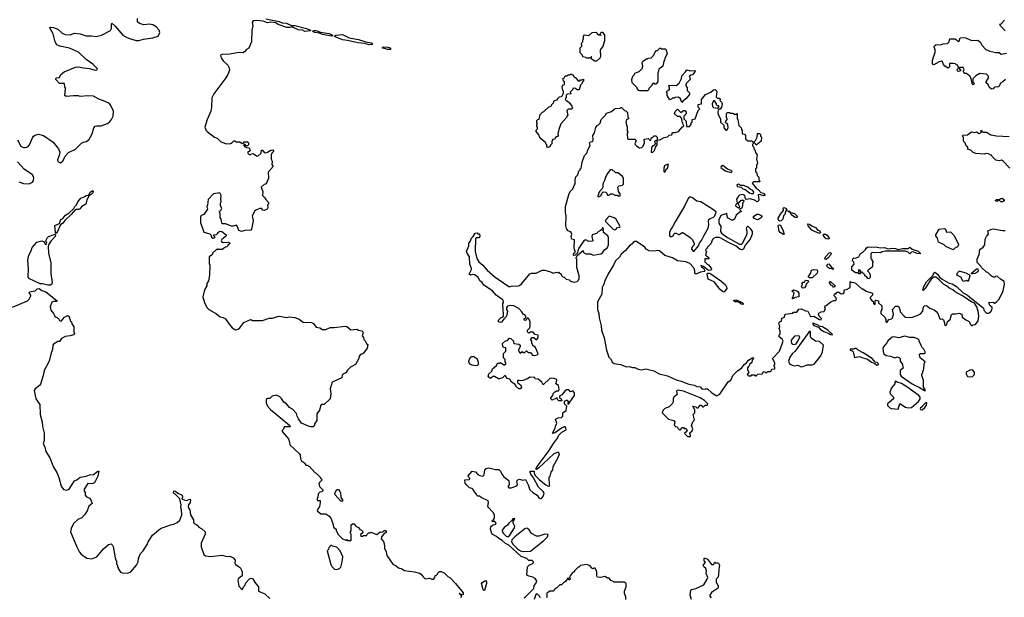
# Model space of a CAD drawing. Extents: x 2239781 to 2394849, y 665654 to 770575.
# Tile 111 of 147: x 2299310 to 2311097, y 730330 to 737240. Entities that reach past the tile are written whole.
import ezdxf

# ---------------------------------------------------------------- set-up
doc = ezdxf.new("R2010")
doc.units = 0

msp = doc.modelspace()

# ---------------------------------------------------------------- linework, layer by layer
at = {"layer": '0CON10XD'}
for points in [[(2299285, 735802), (2299325, 735728), (2299355, 735713), (2299375, 735711), (2299395, 735714), (2299411, 735725), (2299426, 735745), (2299462, 735828), (2299475, 735847), (2299495, 735860), (2299535, 735870), (2299595, 735854), (2299710, 735775), (2299776, 735695), (2299789, 735655), (2299781, 735615), (2299761, 735565), (2299768, 735545), (2299795, 735528), (2299825, 735548), (2299854, 735606), (2299895, 735652), (2299977, 735693), (2300048, 735762), (2300075, 735776), (2300105, 735781), (2300136, 735804), (2300179, 735875), (2300199, 735945), (2300214, 735966), (2300235, 735971), (2300285, 735969), (2300361, 735999), (2300384, 736016), (2300409, 736045), (2300429, 736085), (2300431, 736145), (2300402, 736215), (2300385, 736236), (2300335, 736261), (2300258, 736288), (2300195, 736324), (2300125, 736329), (2300035, 736323), (2300015, 736330), (2299955, 736330), (2299865, 736320), (2299850, 736335), (2299860, 736415), (2299850, 736435), (2299848, 736475), (2299785, 736478), (2299744, 736524), (2299742, 736535), (2299750, 736545), (2299785, 736550), (2299802, 736585), (2299844, 736616), (2299977, 736673), (2300015, 736677), (2300075, 736663), (2300145, 736657), (2300215, 736638), (2300235, 736640), (2300240, 736645), (2300238, 736655), (2300185, 736707), (2300105, 736764), (2300013, 736853), (2299905, 736898), (2299792, 736925), (2299755, 736941), (2299736, 736975), (2299710, 737070), (2299679, 737125), (2299672, 737145), (2299678, 737152), (2299715, 737148), (2299765, 737128), (2299820, 737080), (2299855, 737063), (2299915, 737060), (2299965, 737080), (2300035, 737071), (2300105, 737049), (2300165, 737048), (2300225, 737039), (2300288, 737055), (2300398, 737112), (2300409, 737135), (2300408, 737185), (2300415, 737198), (2300454, 737164), (2300545, 737057), (2300580, 737035), (2300625, 737014), (2300705, 736992), (2300738, 736992), (2300791, 737009), (2300904, 737024), (2300968, 737045), (2300986, 737085), (2300981, 737115), (2300943, 737155), (2300905, 737178), (2300865, 737186), (2300795, 737177), (2300743, 737193), (2300720, 737215), (2300720, 737255)], [(2302255, 737249), (2302415, 737217), (2302451, 737201), (2302505, 737200), (2302565, 737169), (2302605, 737169), (2302745, 737134), (2302791, 737115), (2302790, 737110), (2302787, 737105), (2302725, 737098), (2302695, 737114), (2302645, 737118), (2302566, 737156), (2302545, 737145), (2302506, 737146), (2302404, 737184), (2302375, 737202), (2302315, 737210), (2302275, 737203), (2302225, 737223), (2302145, 737231), (2302104, 737226), (2302093, 737205), (2302099, 737165), (2302090, 737115), (2302085, 736975), (2302055, 736900), (2302026, 736884), (2302001, 736855), (2301982, 736845), (2301935, 736848), (2301825, 736828), (2301735, 736824), (2301712, 736815), (2301720, 736785), (2301747, 736747), (2301802, 736695), (2301818, 736665), (2301822, 736635), (2301802, 736585), (2301776, 736544), (2301636, 736355), (2301612, 736305), (2301608, 736195), (2301599, 736145), (2301554, 736045), (2301528, 735955), (2301542, 735915), (2301555, 735902), (2301644, 735834), (2301673, 735823), (2301715, 735782), (2301783, 735753), (2301832, 735758), (2301855, 735770), (2301875, 735790), (2301885, 735790), (2301898, 735778), (2301947, 735777), (2301975, 735760), (2301988, 735762), (2301995, 735780), (2302037, 735777), (2302050, 735765), (2302050, 735745), (2302038, 735732), (2302022, 735732), (2302005, 735750), (2301990, 735745), (2302005, 735720), (2302015, 735720), (2302025, 735710), (2302058, 735708), (2302067, 735673), (2302058, 735662), (2302042, 735658), (2302040, 735645), (2302065, 735620), (2302078, 735632), (2302105, 735638), (2302145, 735610), (2302162, 735608), (2302200, 735645), (2302205, 735680), (2302215, 735680), (2302235, 735650), (2302255, 735647), (2302278, 735655), (2302315, 735681), (2302342, 735682), (2302350, 735675), (2302350, 735665), (2302328, 735645), (2302320, 735625), (2302320, 735575), (2302332, 735545), (2302328, 735508), (2302346, 735484), (2302283, 735417), (2302290, 735345), (2302260, 735275), (2302235, 735270), (2302202, 735235), (2302220, 735185), (2302218, 735138), (2302245, 735110), (2302255, 735090), (2302290, 735055), (2302288, 735035), (2302278, 735025), (2302282, 734988), (2302272, 734975), (2302235, 734958), (2302222, 734962), (2302205, 734980), (2302185, 734980), (2302145, 734967), (2302125, 734952), (2302092, 734895), (2302103, 734835), (2302086, 734735), (2302078, 734722), (2302007, 734717), (2301965, 734708), (2301935, 734720), (2301923, 734753), (2301905, 734780), (2301865, 734768), (2301845, 734768), (2301775, 734798), (2301735, 734798), (2301728, 734805), (2301722, 734852), (2301710, 734875), (2301710, 734925), (2301700, 734935), (2301700, 734945), (2301720, 734965), (2301728, 734985), (2301712, 735015), (2301712, 735045), (2301722, 735065), (2301718, 735095), (2301722, 735135), (2301705, 735170), (2301630, 735155), (2301565, 735090), (2301560, 735025), (2301552, 735005), (2301557, 734973), (2301515, 734910), (2301484, 734896), (2301473, 734877), (2301474, 734814), (2301515, 734700), (2301585, 734680), (2301600, 734665), (2301605, 734640), (2301625, 734628), (2301648, 734635), (2301632, 734668), (2301665, 734670), (2301680, 734685), (2301680, 734695), (2301705, 734710), (2301728, 734708), (2301780, 734665), (2301780, 734655), (2301768, 734642), (2301730, 734610), (2301723, 734595), (2301726, 734586), (2301745, 734573), (2301805, 734577), (2301830, 734565), (2301815, 734550), (2301800, 734545), (2301800, 734535), (2301788, 734522), (2301775, 734520), (2301748, 734502), (2301735, 734490), (2301695, 734490), (2301685, 734500), (2301678, 734492), (2301665, 734490), (2301620, 734445), (2301620, 734435), (2301608, 734422), (2301580, 734405), (2301580, 734325), (2301588, 734305), (2301582, 734185), (2301570, 734115), (2301552, 734085), (2301550, 734055), (2301523, 734007), (2301502, 733925), (2301522, 733855), (2301552, 733795), (2301575, 733772), (2301665, 733722), (2301710, 733685), (2301746, 733676), (2301775, 733660), (2301804, 733614), (2301852, 733555), (2301895, 733530), (2301924, 733536), (2301946, 733554), (2301995, 733618), (2302065, 733650), (2302075, 733652), (2302095, 733642), (2302215, 733642), (2302295, 733668), (2302335, 733669), (2302395, 733690), (2302425, 733694), (2302505, 733678), (2302535, 733686), (2302605, 733679), (2302656, 733656), (2302705, 733622), (2302805, 733619), (2302826, 733605), (2302861, 733561), (2302902, 733552), (2302933, 733533), (2302976, 733534), (2303025, 733559), (2303075, 733557), (2303205, 733573), (2303225, 733570), (2303275, 733530), (2303345, 733537), (2303366, 733526), (2303408, 733518), (2303420, 733495), (2303408, 733458), (2303427, 733437), (2303430, 733415), (2303445, 733400), (2303462, 733365), (2303478, 733355), (2303469, 733311), (2303425, 733252), (2303415, 733242), (2303390, 733235), (2303374, 733216), (2303368, 733185), (2303328, 733115), (2303272, 733085), (2303234, 733046), (2303216, 733014), (2303185, 733003), (2303172, 732988), (2303165, 732954), (2303052, 732905), (2303028, 732825), (2303036, 732765), (2303027, 732705), (2302955, 732638), (2302925, 732638), (2302915, 732630), (2302900, 732570), (2302868, 732525), (2302868, 732445), (2302840, 732405), (2302840, 732385), (2302825, 732370), (2302795, 732368), (2302774, 732374), (2302684, 732414), (2302648, 732465), (2302632, 732495), (2302625, 732530)], [(2311106, 737106), (2311050, 737165), (2311048, 737178), (2311040, 737185), (2311058, 737192), (2311100, 737235)], [(2303045, 737044), (2302933, 737063), (2302898, 737078), (2302845, 737085), (2302822, 737095), (2302819, 737105), (2302835, 737112), (2302855, 737112), (2302911, 737091), (2303013, 737075), (2303053, 737055), (2303051, 737045), (2303045, 737044)], [(2303495, 736939), (2303436, 736956), (2303358, 736962), (2303235, 736993), (2303175, 736998), (2303085, 737035), (2303076, 737045), (2303095, 737055), (2303175, 737064), (2303253, 737023), (2303367, 737003), (2303455, 736976), (2303517, 736965), (2303533, 736955), (2303525, 736942), (2303495, 736939)], [(2306215, 736742), (2306193, 736743), (2306152, 736772), (2306150, 736790), (2306160, 736795), (2306155, 736800), (2306150, 736790), (2306125, 736778), (2306095, 736780), (2306087, 736787), (2306050, 736795), (2306047, 736817), (2306020, 736845), (2306020, 736905), (2306040, 736925), (2306040, 736945), (2306030, 736955), (2306050, 736975), (2306050, 736995), (2306060, 737015), (2306060, 737045), (2306072, 737058), (2306125, 737050), (2306163, 737087), (2306205, 737090), (2306235, 737060), (2306260, 737060), (2306265, 737050), (2306270, 737055), (2306260, 737060), (2306262, 737078), (2306275, 737090), (2306285, 737090), (2306310, 737055), (2306312, 736988), (2306292, 736918), (2306265, 736890), (2306258, 736872), (2306262, 736805), (2306257, 736783), (2306215, 736742)], [(2311112, 736525), (2311080, 736495), (2311051, 736479), (2311032, 736435), (2311015, 736431), (2310994, 736436), (2310975, 736428), (2310965, 736414), (2310945, 736407), (2310919, 736429), (2310902, 736465), (2310878, 736485), (2310878, 736495), (2310908, 736545), (2310906, 736566), (2310885, 736589), (2310805, 736598), (2310755, 736568), (2310718, 736532), (2310720, 736495), (2310740, 736475), (2310725, 736462), (2310710, 736475), (2310700, 736535), (2310682, 736565), (2310645, 736597), (2310625, 736598), (2310612, 736605), (2310610, 736625), (2310618, 736645), (2310605, 736670), (2310562, 736668), (2310562, 736652), (2310580, 736635), (2310566, 736624), (2310545, 736622), (2310535, 736630), (2310532, 736645), (2310548, 736662), (2310550, 736675), (2310540, 736685), (2310538, 736698), (2310525, 736700), (2310512, 736712), (2310485, 736718), (2310440, 736715), (2310442, 736678), (2310425, 736662), (2310384, 736684), (2310367, 736705), (2310358, 736735), (2310345, 736742), (2310315, 736736), (2310255, 736702), (2310243, 736703), (2310238, 736715), (2310236, 736755), (2310273, 736865), (2310259, 736915), (2310263, 736927), (2310275, 736939), (2310293, 736943), (2310335, 736938), (2310365, 736952), (2310418, 736955), (2310438, 736975), (2310445, 737010), (2310505, 737010), (2310525, 737000), (2310545, 736980), (2310558, 736985), (2310570, 737025), (2310605, 737028), (2310635, 737022), (2310705, 736991), (2310775, 736994), (2310808, 736975), (2310828, 736935), (2310875, 736882), (2310924, 736864), (2310995, 736848), (2311037, 736847), (2311058, 736828), (2311122, 736838)], [(2303745, 736884), (2303711, 736885), (2303650, 736905), (2303670, 736915), (2303715, 736913), (2303745, 736903), (2303752, 736895), (2303745, 736884)], [(2306825, 736390), (2306735, 736390), (2306720, 736395), (2306700, 736415), (2306700, 736425), (2306688, 736438), (2306640, 736485), (2306638, 736525), (2306650, 736565), (2306670, 736585), (2306675, 736600), (2306725, 736620), (2306760, 736655), (2306768, 736685), (2306762, 736725), (2306770, 736745), (2306815, 736770), (2306825, 736770), (2306835, 736780), (2306868, 736782), (2306900, 736815), (2306912, 736848), (2306935, 736870), (2306945, 736870), (2306975, 736900), (2306985, 736900), (2306995, 736890), (2307035, 736890), (2307050, 736875), (2307060, 736835), (2307033, 736777), (2307030, 736755), (2307020, 736745), (2307007, 736683), (2306963, 736647), (2306950, 736595), (2306950, 736495), (2306925, 736470), (2306915, 736470), (2306905, 736480), (2306892, 736478), (2306882, 736468), (2306880, 736455), (2306842, 736418), (2306840, 736405), (2306825, 736390)], [(2305635, 735710), (2305620, 735715), (2305620, 735745), (2305610, 735755), (2305608, 735768), (2305537, 735827), (2305527, 735857), (2305493, 735903), (2305492, 735918), (2305510, 735935), (2305510, 735955), (2305500, 735965), (2305500, 735985), (2305510, 735995), (2305500, 736005), (2305500, 736035), (2305512, 736048), (2305528, 736052), (2305540, 736105), (2305570, 736135), (2305585, 736140), (2305640, 736195), (2305675, 736210), (2305680, 736225), (2305700, 736245), (2305710, 736275), (2305748, 736282), (2305750, 736295), (2305772, 736318), (2305795, 736320), (2305808, 736332), (2305820, 736365), (2305820, 736385), (2305810, 736395), (2305802, 736435), (2305810, 736455), (2305830, 736465), (2305830, 736495), (2305820, 736505), (2305810, 736535), (2305828, 736542), (2305830, 736555), (2305845, 736570), (2305865, 736570), (2305875, 736580), (2305895, 736580), (2305902, 736588), (2305915, 736590), (2305925, 736580), (2305935, 736580), (2305940, 736565), (2305955, 736550), (2305968, 736548), (2305970, 736535), (2305995, 736510), (2306015, 736510), (2306025, 736520), (2306045, 736520), (2306058, 736528), (2306060, 736505), (2306042, 736488), (2306038, 736472), (2306022, 736458), (2306008, 736402), (2305985, 736400), (2305965, 736418), (2305935, 736420), (2305928, 736402), (2305900, 736375), (2305908, 736352), (2305865, 736350), (2305852, 736338), (2305850, 736305), (2305842, 736298), (2305840, 736285), (2305855, 736270), (2305865, 736270), (2305895, 736240), (2305920, 736205), (2305927, 736183), (2305915, 736170), (2305875, 736170), (2305860, 736155), (2305870, 736095), (2305860, 736085), (2305860, 736075), (2305788, 735995), (2305762, 735925), (2305752, 735875), (2305757, 735853), (2305748, 735842), (2305735, 735840), (2305722, 735828), (2305718, 735812), (2305690, 735805), (2305690, 735795), (2305680, 735785), (2305680, 735755), (2305660, 735735), (2305660, 735725), (2305635, 735710)], [(2307235, 736250), (2307222, 736295), (2307195, 736312), (2307155, 736310), (2307145, 736300), (2307125, 736300), (2307118, 736292), (2307092, 736282), (2307060, 736335), (2307060, 736365), (2307050, 736375), (2307075, 736400), (2307088, 736402), (2307090, 736425), (2307082, 736445), (2307090, 736455), (2307169, 736451), (2307205, 736482), (2307232, 736535), (2307235, 736570), (2307282, 736615), (2307295, 736640), (2307335, 736630), (2307392, 736632), (2307398, 736625), (2307392, 736615), (2307365, 736580), (2307345, 736578), (2307330, 736565), (2307337, 736523), (2307290, 736475), (2307288, 736462), (2307280, 736455), (2307300, 736425), (2307300, 736395), (2307328, 736365), (2307328, 736345), (2307286, 736294), (2307251, 736269), (2307235, 736250)], [(2306588, 735895), (2306582, 735875), (2306585, 735820), (2306595, 735810), (2306675, 735812), (2306688, 735795), (2306674, 735756), (2306676, 735746), (2306696, 735726), (2306729, 735709), (2306758, 735712), (2306773, 735727), (2306789, 735765), (2306785, 735810), (2306835, 735818), (2306855, 735800), (2306865, 735800), (2306875, 735830), (2306885, 735830), (2306905, 735850), (2306925, 735850), (2306940, 735835), (2306940, 735800), (2306912, 735788), (2306910, 735775), (2306918, 735768), (2306920, 735755), (2306898, 735732), (2306885, 735730), (2306872, 735705), (2306870, 735655), (2306885, 735650), (2306910, 735675), (2306920, 735715), (2306940, 735745), (2306940, 735800), (2306975, 735802), (2307025, 735832), (2307065, 735838), (2307085, 735858), (2307118, 735862), (2307125, 735890), (2307155, 735890), (2307195, 735902), (2307245, 735960), (2307258, 735962), (2307260, 735975), (2307253, 735983), (2307250, 736005), (2307240, 736015), (2307238, 736058), (2307215, 736080), (2307185, 736080), (2307150, 736115), (2307155, 736140), (2307185, 736170), (2307225, 736130), (2307255, 736152), (2307272, 736152), (2307290, 736135), (2307288, 736112), (2307260, 736085), (2307260, 736055), (2307290, 736025), (2307292, 735962), (2307328, 735962), (2307350, 735985), (2307350, 736005), (2307360, 736015), (2307362, 736048), (2307397, 736053), (2307430, 736155), (2307450, 736175), (2307430, 736195), (2307430, 736225), (2307470, 736235), (2307470, 736285), (2307520, 736345), (2307585, 736373), (2307615, 736401), (2307635, 736404), (2307654, 736385), (2307648, 736318), (2307662, 736302), (2307685, 736300), (2307698, 736288), (2307690, 736275), (2307710, 736255), (2307718, 736235), (2307710, 736195), (2307695, 736170), (2307685, 736170), (2307672, 736158), (2307668, 736135), (2307672, 736105), (2307700, 736055), (2307700, 736015), (2307738, 735978), (2307740, 735945), (2307765, 735920), (2307775, 735920), (2307790, 735945), (2307787, 735987), (2307778, 735998), (2307760, 736005), (2307762, 736028), (2307780, 736045), (2307778, 736058), (2307770, 736065), (2307772, 736118), (2307785, 736130), (2307805, 736130), (2307815, 736120), (2307845, 736120), (2307865, 736110), (2307885, 736110), (2307898, 736118), (2307900, 736055), (2307907, 736047), (2307920, 735975), (2307947, 735947), (2307950, 735925), (2307960, 735915), (2307960, 735875), (2307985, 735870), (2308000, 735855), (2308000, 735815), (2308025, 735790), (2308075, 735790), (2308088, 735778), (2308090, 735755), (2308083, 735747), (2308083, 735733), (2308100, 735715), (2308100, 735695), (2308110, 735685), (2308122, 735642), (2308140, 735625), (2308130, 735575), (2308142, 735525), (2308130, 735495), (2308130, 735465), (2308120, 735455), (2308120, 735425), (2308130, 735415), (2308140, 735375), (2308160, 735355), (2308160, 735325), (2308168, 735318), (2308170, 735305), (2308165, 735300), (2308095, 735300), (2308080, 735285), (2308125, 735223), (2308149, 735209), (2308184, 735174), (2308215, 735164), (2308232, 735135), (2308215, 735131), (2308165, 735149), (2308150, 735145), (2308158, 735085), (2308150, 735065), (2308135, 735060), (2308117, 735077), (2308055, 735096), (2308008, 735088), (2307998, 735098), (2307990, 735135), (2307967, 735147), (2307925, 735140), (2307910, 735125), (2307908, 735112), (2307890, 735095), (2307900, 735045), (2307882, 735028), (2307880, 735015), (2307915, 734990), (2307928, 734992), (2307930, 735005), (2307922, 735012), (2307912, 735038), (2307945, 735080), (2307975, 735080), (2307980, 735075), (2307980, 735065), (2307968, 735052), (2307960, 734995), (2307948, 734982), (2307932, 734978), (2307930, 734965), (2307948, 734948), (2307948, 734942), (2307932, 734938), (2307887, 734903), (2307867, 734853), (2307845, 734842), (2307835, 734842), (2307785, 734870), (2307775, 734920), (2307705, 734898), (2307678, 734845), (2307678, 734805), (2307702, 734765), (2307699, 734705), (2307710, 734685), (2307783, 734633), (2307925, 734554), (2307950, 734555), (2307963, 734565), (2308013, 734665), (2308020, 734685), (2308019, 734709), (2308010, 734735), (2308015, 734760), (2308025, 734768), (2308053, 734743), (2308080, 734705), (2308077, 734675), (2308053, 734615), (2307996, 734544), (2307976, 734495), (2307955, 734486), (2307935, 734491), (2307885, 734531), (2307795, 734573), (2307705, 734626), (2307685, 734634), (2307644, 734636), (2307620, 734625), (2307605, 734610), (2307585, 734560), (2307540, 734515), (2307540, 734505), (2307520, 734485), (2307522, 734472), (2307530, 734465), (2307520, 734425), (2307555, 734398), (2307560, 734380), (2307512, 734378), (2307510, 734345), (2307540, 734315), (2307557, 734307), (2307588, 734268), (2307592, 734255), (2307588, 734245), (2307555, 734240), (2307495, 734287), (2307465, 734298), (2307470, 734285), (2307497, 734267), (2307513, 734235), (2307504, 734226), (2307459, 734221), (2307405, 734196), (2307393, 734203), (2307391, 734235), (2307380, 734270), (2307334, 734324), (2307285, 734342), (2307185, 734356), (2307125, 734392), (2307031, 734421), (2306971, 734475), (2306947, 734477), (2306915, 734470), (2306845, 734476), (2306810, 734495), (2306795, 734518), (2306695, 734585), (2306672, 734585), (2306655, 734576), (2306642, 734558), (2306605, 734529), (2306563, 734477), (2306510, 734435), (2306490, 734400), (2306444, 734355), (2306418, 734302), (2306355, 734200), (2306315, 734114), (2306304, 734076), (2306282, 734035), (2306277, 733955), (2306228, 733865), (2306226, 733775), (2306243, 733725), (2306247, 733675), (2306269, 733579), (2306273, 733525), (2306305, 733435), (2306334, 733286), (2306363, 733203), (2306389, 733175), (2306403, 733143), (2306425, 733127), (2306504, 733114), (2306575, 733089), (2306605, 733091), (2306645, 733080), (2306675, 733081), (2306715, 733060), (2306755, 733051), (2306805, 733063), (2306901, 733041), (2306965, 733004), (2307065, 732979), (2307170, 732930), (2307227, 732917), (2307319, 732879), (2307385, 732868), (2307415, 732852), (2307455, 732849), (2307474, 732825), (2307485, 732820), (2307515, 732825), (2307545, 732823), (2307595, 732776), (2307655, 732741), (2307690, 732760), (2307792, 732908), (2307823, 732927), (2307845, 732982), (2307902, 733038), (2307956, 733074), (2307981, 733115), (2308010, 733135), (2308034, 733166), (2308085, 733198), (2308100, 733185), (2308080, 733165), (2308075, 733140), (2308051, 733119), (2308040, 733095), (2308022, 733075), (2308023, 733053), (2308040, 733025), (2308020, 732995), (2308035, 732980), (2308065, 732980), (2308075, 732990), (2308105, 732990), (2308115, 732980), (2308125, 732980), (2308145, 733000), (2308197, 733003), (2308208, 733012), (2308215, 733030), (2308228, 733028), (2308245, 733010), (2308265, 733030), (2308298, 733032), (2308308, 733042), (2308312, 733058), (2308348, 733062), (2308350, 733085), (2308342, 733092), (2308340, 733105), (2308350, 733115), (2308350, 733135), (2308320, 733185), (2308404, 733275), (2308448, 733395), (2308439, 733419), (2308400, 733445), (2308402, 733465), (2308412, 733478), (2308412, 733515), (2308400, 733545), (2308408, 733565), (2308397, 733613), (2308415, 733630), (2308430, 733635), (2308432, 733668), (2308465, 733680), (2308472, 733718), (2308565, 733730), (2308575, 733740), (2308615, 733740), (2308635, 733778), (2308663, 733783), (2308715, 733758), (2308745, 733752), (2308775, 733690), (2308815, 733693), (2308885, 733653), (2308905, 733650), (2308910, 733665), (2308882, 733695), (2308872, 733715), (2308875, 733730), (2308903, 733747), (2308939, 733751), (2308958, 733785), (2308950, 733795), (2308952, 733818), (2308965, 733820), (2309020, 733865), (2309055, 733880), (2309075, 733880), (2309088, 733892), (2309080, 733915), (2309060, 733935), (2309065, 733960), (2309078, 733962), (2309095, 733980), (2309115, 733980), (2309145, 733960), (2309170, 733965), (2309178, 733975), (2309180, 734010), (2309207, 734013), (2309250, 734035), (2309250, 734105), (2309255, 734110), (2309265, 734100), (2309295, 734098), (2309315, 734088), (2309392, 734022), (2309405, 734020), (2309443, 733993), (2309518, 733968), (2309520, 733945), (2309492, 733918), (2309490, 733905), (2309510, 733880), (2309528, 733868), (2309530, 733845), (2309543, 733833), (2309550, 733835), (2309550, 733875), (2309560, 733885), (2309590, 733875), (2309592, 733852), (2309630, 733815), (2309630, 733775), (2309620, 733755), (2309620, 733725), (2309665, 733680), (2309680, 733655), (2309680, 733625), (2309685, 733620), (2309695, 733620), (2309715, 733652), (2309747, 733663), (2309760, 733675), (2309770, 733715), (2309760, 733775), (2309795, 733812), (2309822, 733812), (2309833, 733803), (2309848, 733775), (2309852, 733745), (2309898, 733695), (2309915, 733683), (2309985, 733677), (2310055, 733700), (2310095, 733723), (2310120, 733755), (2310130, 733805), (2310143, 733817), (2310165, 733822), (2310205, 733787), (2310258, 733768), (2310279, 733749), (2310300, 733725), (2310325, 733662), (2310335, 733658), (2310355, 733660), (2310368, 733648), (2310382, 733615), (2310382, 733595), (2310395, 733582), (2310407, 733593), (2310415, 733630), (2310447, 733653), (2310463, 733715), (2310475, 733722), (2310515, 733720), (2310555, 733728), (2310587, 733717), (2310592, 733682), (2310635, 733648), (2310675, 733630), (2310682, 733615)], [(2307665, 736180), (2307680, 736195), (2307678, 736208), (2307665, 736210), (2307652, 736222), (2307650, 736235), (2307628, 736268), (2307615, 736268), (2307598, 736235), (2307602, 736202), (2307615, 736190), (2307665, 736180)], [(2305124, 730974), (2305085, 731010), (2305045, 731032), (2305019, 731059), (2304967, 731087), (2304956, 731106), (2304946, 731145), (2304950, 731175), (2304969, 731191), (2305010, 731205), (2305012, 731215), (2304995, 731240), (2304975, 731232), (2304960, 731245), (2304978, 731252), (2304992, 731278), (2304992, 731315), (2304976, 731346), (2304913, 731413), (2304922, 731465), (2304920, 731485), (2304833, 731523), (2304815, 731538), (2304795, 731540), (2304780, 731555), (2304780, 731565), (2304750, 731595), (2304750, 731605), (2304725, 731630), (2304695, 731640), (2304661, 731671), (2304642, 731695), (2304640, 731735), (2304692, 731738), (2304700, 731745), (2304700, 731755), (2304681, 731771), (2304678, 731782), (2304725, 731840), (2304765, 731830), (2304795, 731800), (2304818, 731788), (2304855, 731780), (2304870, 731795), (2304878, 731852), (2304895, 731870), (2304925, 731878), (2305005, 731860), (2305045, 731860), (2305065, 731840), (2305080, 731805), (2305105, 731770), (2305167, 731727), (2305168, 731675), (2305152, 731655), (2305165, 731640), (2305192, 731638), (2305260, 731665), (2305268, 731675), (2305260, 731725), (2305273, 731737), (2305295, 731743), (2305335, 731732), (2305365, 731738), (2305397, 731677), (2305416, 731616), (2305454, 731584), (2305503, 731553), (2305525, 731520), (2305545, 731510), (2305555, 731512), (2305582, 731545), (2305587, 731575), (2305576, 731596), (2305519, 731649), (2305461, 731761), (2305428, 731805), (2305420, 731825), (2305422, 731838), (2305468, 731838), (2305467, 731815), (2305479, 731789), (2305534, 731734), (2305608, 731675), (2305635, 731660), (2305658, 731662), (2305652, 731675), (2305650, 731765), (2305662, 731778), (2305672, 731825), (2305692, 731855), (2305698, 731895), (2305756, 732004), (2305770, 732045), (2305765, 732060), (2305755, 732067), (2305703, 732045), (2305525, 731877), (2305495, 731860), (2305490, 731865), (2305503, 731895), (2305650, 732085), (2305699, 732171), (2305748, 732235), (2305765, 732270), (2305800, 732305), (2305850, 732335), (2305848, 732358), (2305838, 732368), (2305828, 732368), (2305795, 732352), (2305725, 732302), (2305695, 732290), (2305690, 732295), (2305722, 732355), (2305723, 732377), (2305740, 732415), (2305723, 732457), (2305735, 732470), (2305755, 732478), (2305795, 732480), (2305810, 732495), (2305812, 732538), (2305850, 732565), (2305860, 732615), (2305833, 732643), (2305830, 732675), (2305855, 732690), (2305865, 732688), (2305880, 732665), (2305870, 732655), (2305872, 732642), (2305888, 732652), (2305950, 732745), (2305950, 732775), (2305940, 732785), (2305940, 732795), (2305925, 732800), (2305918, 732792), (2305905, 732790), (2305885, 732810), (2305865, 732813), (2305855, 732812), (2305835, 732797), (2305799, 732751), (2305770, 732735), (2305772, 732722), (2305790, 732705), (2305800, 732685), (2305795, 732680), (2305765, 732680), (2305750, 732695), (2305745, 732720), (2305738, 732712), (2305685, 732690), (2305670, 732705), (2305670, 732715), (2305692, 732745), (2305695, 732770), (2305715, 732790), (2305735, 732800), (2305758, 732802), (2305768, 732815), (2305760, 732865), (2305730, 732885), (2305742, 732925), (2305740, 732935), (2305708, 732948), (2305675, 732952), (2305655, 732947), (2305575, 732870), (2305560, 732905), (2305515, 732938), (2305482, 732942), (2305475, 732960), (2305415, 732962), (2305387, 732943), (2305335, 732922), (2305305, 732920), (2305290, 732925), (2305270, 732925), (2305268, 732898), (2305309, 732869), (2305317, 732845), (2305305, 732822), (2305285, 732822), (2305250, 732855), (2305250, 732865), (2305239, 732879), (2305198, 732905), (2305178, 732938), (2305147, 732947), (2305125, 732980), (2305115, 732980), (2305090, 732955), (2305055, 732942), (2305043, 732943), (2304995, 732972), (2304975, 732972), (2304945, 732948), (2304925, 732962), (2304920, 732975), (2304928, 733005), (2304960, 733035), (2304970, 733065), (2305018, 733102), (2305020, 733115), (2305035, 733130), (2305055, 733130), (2305065, 733140), (2305105, 733110), (2305115, 733110), (2305128, 733122), (2305130, 733135), (2305120, 733145), (2305120, 733175), (2305100, 733195), (2305100, 733245), (2305130, 733275), (2305130, 733315), (2305105, 733320), (2305092, 733332), (2305090, 733365), (2305125, 733400), (2305148, 733402), (2305175, 733430), (2305188, 733428), (2305212, 733402), (2305220, 733400), (2305220, 733375), (2305230, 733365), (2305285, 733360), (2305300, 733345), (2305302, 733325), (2305285, 733300), (2305282, 733285), (2305285, 733270), (2305302, 733252), (2305325, 733270), (2305335, 733260), (2305355, 733260), (2305375, 733280), (2305395, 733260), (2305425, 733260), (2305448, 733228), (2305475, 733222), (2305505, 733230), (2305517, 733243), (2305485, 733320), (2305452, 733342), (2305448, 733358), (2305440, 733365), (2305440, 733395), (2305430, 733415), (2305432, 733428), (2305442, 733438), (2305465, 733440), (2305498, 733412), (2305518, 733435), (2305517, 733467), (2305482, 733472), (2305455, 733500), (2305425, 733500), (2305405, 733490), (2305390, 733505), (2305390, 733525), (2305418, 733552), (2305422, 733575), (2305420, 733625), (2305405, 733660), (2305395, 733670), (2305385, 733670), (2305368, 733642), (2305350, 733645), (2305350, 733665), (2305368, 733672), (2305370, 733695), (2305355, 733710), (2305342, 733712), (2305322, 733745), (2305287, 733785), (2305226, 733816), (2305185, 733821), (2305148, 733812), (2305137, 733793), (2305138, 733775), (2305148, 733755), (2305137, 733693), (2305122, 733678), (2305115, 733660), (2305100, 733655), (2305079, 733621), (2305065, 733618), (2305040, 733625), (2305040, 733645), (2305072, 733678), (2305085, 733680), (2305100, 733695), (2305098, 733795), (2305092, 733805), (2305092, 733845), (2305100, 733855), (2305098, 733885), (2305013, 733943), (2304970, 733995), (2304867, 734065), (2304847, 734095), (2304820, 734115), (2304799, 734159), (2304755, 734187), (2304735, 734190), (2304705, 734182), (2304690, 734195), (2304718, 734252), (2304719, 734265), (2304697, 734315), (2304696, 734405), (2304667, 734445), (2304660, 734465), (2304688, 734535), (2304688, 734565), (2304704, 734586), (2304719, 734625), (2304738, 734645), (2304762, 734688), (2304785, 734690), (2304795, 734680), (2304815, 734680), (2304820, 734645), (2304805, 734630), (2304775, 734630), (2304768, 734622), (2304764, 734465), (2304782, 734385), (2304807, 734345), (2304854, 734304), (2304908, 734245), (2305004, 734154), (2305036, 734136), (2305165, 734050), (2305185, 734048), (2305205, 734058), (2305266, 734054), (2305295, 734062), (2305322, 734085), (2305415, 734198), (2305435, 734208), (2305492, 734208), (2305565, 734242), (2305595, 734242), (2305665, 734222), (2305695, 734208), (2305735, 734218), (2305755, 734212), (2305765, 734220), (2305790, 734195), (2305795, 734180), (2305810, 734165), (2305828, 734158), (2305850, 734135), (2305887, 734127), (2305903, 734113), (2305945, 734100), (2305982, 734108), (2306000, 734125), (2306008, 734145), (2306008, 734175), (2305980, 734275), (2305980, 734375), (2305970, 734385), (2305970, 734395), (2305978, 734402), (2305982, 734418), (2306055, 734480), (2306060, 734455), (2306088, 734438), (2306145, 734438), (2306175, 734423), (2306265, 734438), (2306285, 734450), (2306312, 734488), (2306347, 734515), (2306360, 734545), (2306360, 734635), (2306350, 734655), (2306300, 734695), (2306300, 734715), (2306290, 734725), (2306300, 734735), (2306295, 734750), (2306285, 734750), (2306278, 734732), (2306263, 734717), (2306235, 734703), (2306215, 734683), (2306164, 734666), (2306158, 734645), (2306170, 734595), (2306165, 734590), (2306125, 734588), (2306095, 734602), (2306075, 734602), (2306064, 734596), (2306043, 734567), (2306003, 734507), (2305990, 734475), (2305988, 734452), (2305958, 734422), (2305945, 734420), (2305940, 734425), (2305942, 734448), (2305960, 734455), (2305960, 734475), (2305950, 734485), (2305948, 734515), (2305950, 734605), (2305920, 734615), (2305910, 734645), (2305918, 734675), (2305912, 734695), (2305897, 734707), (2305870, 734715), (2305854, 734744), (2305848, 734775), (2305852, 734895), (2305842, 734935), (2305843, 735005), (2305888, 735162), (2305905, 735190), (2305930, 735215), (2305950, 735265), (2305960, 735275), (2305958, 735325), (2305968, 735362), (2305990, 735385), (2305992, 735398), (2306000, 735405), (2306000, 735425), (2306018, 735442), (2306020, 735455), (2306030, 735465), (2306042, 735535), (2306073, 735617), (2306100, 735645), (2306110, 735685), (2306140, 735735), (2306130, 735765), (2306143, 735777), (2306166, 735784), (2306173, 735797), (2306172, 735855), (2306192, 735888), (2306208, 735952), (2306220, 735965), (2306220, 735975), (2306238, 735982), (2306257, 736003), (2306270, 736045), (2306320, 736095), (2306335, 736120), (2306395, 736140), (2306425, 736170), (2306443, 736177), (2306495, 736180), (2306505, 736190), (2306515, 736190), (2306552, 736152), (2306565, 736150), (2306585, 736130), (2306590, 736075), (2306600, 736065), (2306588, 736052), (2306572, 736048), (2306568, 736015), (2306582, 735955), (2306582, 735905), (2306588, 735895)], [(2308125, 735740), (2308120, 735755), (2308100, 735775), (2308120, 735795), (2308140, 735835), (2308143, 735877), (2308165, 735880), (2308180, 735865), (2308180, 735845), (2308190, 735835), (2308188, 735785), (2308125, 735740)], [(2311162, 735462), (2311085, 735548), (2311065, 735558), (2311035, 735550), (2310995, 735560), (2310950, 735605), (2310945, 735620), (2310935, 735620), (2310907, 735637), (2310885, 735640), (2310855, 735630), (2310755, 735640), (2310723, 735653), (2310695, 735680), (2310662, 735692), (2310660, 735715), (2310642, 735732), (2310630, 735765), (2310610, 735785), (2310610, 735835), (2310602, 735842), (2310600, 735855), (2310605, 735860), (2310657, 735863), (2310705, 735898), (2310745, 735892), (2310765, 735900), (2310795, 735880), (2310807, 735883), (2310820, 735895), (2310820, 735915), (2310825, 735918), (2310832, 735902), (2310843, 735893), (2310885, 735894), (2310934, 735864), (2311005, 735851), (2311155, 735842)], [(2299301, 735301), (2299355, 735282), (2299425, 735277), (2299465, 735298), (2299476, 735315), (2299478, 735342), (2299474, 735365), (2299463, 735383), (2299362, 735452), (2299285, 735540)], [(2307025, 735420), (2307035, 735422), (2307048, 735452), (2307066, 735465), (2307077, 735507), (2307055, 735508), (2307028, 735492), (2307020, 735465), (2307020, 735425), (2307025, 735420)], [(2307825, 735412), (2307840, 735425), (2307827, 735437), (2307783, 735453), (2307727, 735497), (2307708, 735485), (2307705, 735470), (2307755, 735433), (2307825, 735412)], [(2306245, 735120), (2306252, 735128), (2306268, 735132), (2306282, 735168), (2306295, 735180), (2306328, 735178), (2306340, 735165), (2306345, 735140), (2306365, 735140), (2306383, 735157), (2306405, 735158), (2306435, 735140), (2306465, 735140), (2306475, 735130), (2306498, 735132), (2306500, 735155), (2306480, 735185), (2306472, 735235), (2306485, 735252), (2306525, 735262), (2306537, 735273), (2306540, 735345), (2306526, 735366), (2306475, 735410), (2306445, 735410), (2306428, 735428), (2306415, 735430), (2306397, 735447), (2306380, 735445), (2306345, 735400), (2306328, 735365), (2306312, 735315), (2306292, 735275), (2306292, 735238), (2306278, 735212), (2306250, 735185), (2306250, 735175), (2306240, 735165), (2306240, 735145), (2306232, 735138), (2306230, 735125), (2306245, 735120)], [(2308095, 735162), (2308100, 735175), (2308086, 735195), (2308058, 735208), (2308027, 735237), (2307975, 735256), (2307938, 735258), (2307915, 735271), (2307894, 735266), (2307900, 735245), (2307945, 735238), (2307965, 735218), (2307995, 735210), (2308045, 735170), (2308065, 735162), (2308095, 735162)], [(2299745, 734683), (2299739, 734695), (2299732, 734778), (2299785, 734800), (2299801, 734849), (2299825, 734862), (2299859, 734901), (2299899, 734925), (2299959, 734981), (2299969, 735005), (2299992, 735025), (2300005, 735063), (2300040, 735105), (2300080, 735120), (2300105, 735136), (2300138, 735142), (2300154, 735175), (2300186, 735196), (2300190, 735185), (2300185, 735167), (2300165, 735148), (2300142, 735138), (2300114, 735086), (2300102, 735035), (2300055, 735006), (2300025, 734974), (2300015, 734969), (2299985, 734971), (2299975, 734964), (2299925, 734908), (2299851, 734839), (2299825, 734805), (2299800, 734785), (2299761, 734705), (2299745, 734683)], [(2307385, 734470), (2307436, 734534), (2307446, 734565), (2307472, 734598), (2307498, 734655), (2307551, 734745), (2307560, 734785), (2307554, 734825), (2307559, 734851), (2307575, 734863), (2307615, 734876), (2307631, 734895), (2307646, 734936), (2307616, 734966), (2307465, 735060), (2307415, 735069), (2307365, 735108), (2307345, 735116), (2307333, 735117), (2307318, 735105), (2307283, 735047), (2307270, 735010), (2307155, 734823), (2307126, 734764), (2307103, 734735), (2307087, 734695), (2307087, 734657), (2307095, 734648), (2307115, 734647), (2307132, 734655), (2307140, 734675), (2307153, 734687), (2307167, 734687), (2307195, 734670), (2307205, 734670), (2307240, 734695), (2307250, 734695), (2307336, 734636), (2307365, 734608), (2307386, 734564), (2307383, 734545), (2307368, 734532), (2307357, 734515), (2307354, 734494), (2307372, 734472), (2307385, 734470)], [(2311075, 735060), (2311055, 735062), (2311035, 735080), (2311006, 735064), (2310988, 735075), (2311005, 735088), (2311035, 735090), (2311055, 735102), (2311073, 735103), (2311093, 735085), (2311093, 735075), (2311075, 735060)], [(2308143, 734847), (2308102, 734862), (2308094, 734874), (2308096, 734885), (2308135, 734914), (2308155, 734913), (2308185, 734898), (2308194, 734885), (2308190, 734875), (2308155, 734851), (2308143, 734847)], [(2308415, 734831), (2308398, 734838), (2308388, 734855), (2308389, 734865), (2308416, 734915), (2308453, 734957), (2308450, 734985), (2308457, 734993), (2308477, 734985), (2308493, 734965), (2308492, 734958), (2308477, 734945), (2308469, 734911), (2308453, 734895), (2308444, 734855), (2308425, 734834), (2308415, 734831)], [(2308595, 734873), (2308574, 734884), (2308550, 734905), (2308533, 734933), (2308508, 734945), (2308510, 734950), (2308525, 734948), (2308542, 734932), (2308585, 734922), (2308621, 734885), (2308615, 734874), (2308595, 734873)], [(2306435, 734727), (2306445, 734732), (2306465, 734754), (2306495, 734760), (2306500, 734765), (2306496, 734775), (2306446, 734856), (2306425, 734870), (2306365, 734888), (2306327, 734845), (2306320, 734835), (2306323, 734825), (2306415, 734736), (2306435, 734727)], [(2308455, 734672), (2308415, 734694), (2308402, 734712), (2308390, 734775), (2308395, 734782), (2308405, 734787), (2308415, 734782), (2308426, 734766), (2308451, 734715), (2308460, 734675), (2308455, 734672)], [(2308885, 734684), (2308815, 734709), (2308793, 734723), (2308749, 734775), (2308744, 734796), (2308765, 734795), (2308793, 734773), (2308835, 734755), (2308864, 734724), (2308890, 734715), (2308896, 734695), (2308885, 734684)], [(2299675, 734063), (2299645, 734065), (2299585, 734082), (2299555, 734082), (2299418, 734145), (2299410, 734165), (2299414, 734255), (2299409, 734365), (2299420, 734425), (2299448, 734475), (2299458, 734515), (2299515, 734577), (2299575, 734594), (2299603, 734583), (2299614, 734555), (2299628, 734552), (2299634, 734565), (2299622, 734595), (2299641, 734635), (2299655, 734646), (2299733, 734673), (2299738, 734668), (2299734, 734645), (2299681, 734589), (2299654, 734546), (2299649, 734525), (2299653, 734445), (2299682, 734332), (2299681, 734205), (2299700, 734095), (2299693, 734075), (2299675, 734063)], [(2308995, 734613), (2308965, 734620), (2308955, 734628), (2308933, 734655), (2308933, 734675), (2308955, 734676), (2308975, 734664), (2309000, 734625), (2308995, 734613)], [(2310682, 733615), (2310692, 733592), (2310702, 733582), (2310715, 733580), (2310725, 733590), (2310750, 733595), (2310782, 733638), (2310792, 733695), (2310783, 733755), (2310767, 733805), (2310738, 733848), (2310705, 733863), (2310590, 733940), (2310510, 733985), (2310480, 734010), (2310444, 734024), (2310406, 734056), (2310368, 734075), (2310318, 734128), (2310275, 734158), (2310255, 734158), (2310223, 734137), (2310145, 734020), (2310125, 734000), (2310120, 734005), (2310135, 734050), (2310167, 734105), (2310247, 734183), (2310255, 734210), (2310265, 734220), (2310295, 734197), (2310321, 734161), (2310354, 734134), (2310435, 734090), (2310471, 734081), (2310525, 734048), (2310603, 733973), (2310656, 733946), (2310705, 733906), (2310838, 733798), (2310848, 733788), (2310852, 733765), (2310885, 733730), (2310905, 733730), (2310916, 733734), (2310938, 733755), (2310952, 733785), (2310950, 733795), (2310925, 733820), (2310912, 733858), (2310965, 733860), (2310975, 733850), (2310985, 733850), (2311005, 733863), (2311035, 733898), (2311083, 733995), (2311098, 734075), (2311095, 734110), (2311050, 734135), (2311017, 734167), (2310995, 734170), (2310985, 734160), (2310965, 734160), (2310940, 734175), (2310900, 734215), (2310885, 734220), (2310824, 734274), (2310815, 734290), (2310770, 734335), (2310770, 734375), (2310797, 734433), (2310805, 734490), (2310845, 734518), (2310862, 734545), (2310868, 734615), (2310882, 734645), (2310908, 734675), (2310900, 734715), (2310935, 734732), (2310965, 734737), (2311075, 734718), (2311105, 734720)], [(2310485, 734488), (2310395, 734527), (2310375, 734548), (2310307, 734577), (2310298, 734625), (2310277, 734655), (2310277, 734665), (2310318, 734735), (2310375, 734742), (2310393, 734733), (2310405, 734700), (2310452, 734702), (2310491, 734661), (2310550, 734555), (2310550, 734545), (2310536, 734524), (2310505, 734508), (2310485, 734488)], [(2308965, 734373), (2308950, 734375), (2308958, 734402), (2309001, 734449), (2309015, 734456), (2309022, 734452), (2309025, 734440), (2309017, 734423), (2308985, 734386), (2308965, 734373)], [(2309475, 734140), (2309462, 734142), (2309446, 734166), (2309435, 734170), (2309425, 734190), (2309395, 734220), (2309380, 734220), (2309375, 734240), (2309365, 734240), (2309355, 734250), (2309350, 734245), (2309352, 734222), (2309380, 734220), (2309375, 734200), (2309355, 734200), (2309345, 734210), (2309315, 734210), (2309270, 734245), (2309270, 734285), (2309298, 734315), (2309295, 734340), (2309280, 734355), (2309282, 734378), (2309295, 734390), (2309315, 734388), (2309355, 734402), (2309377, 734443), (2309410, 734465), (2309435, 734490), (2309445, 734510), (2309465, 734522), (2309505, 734517), (2309554, 734524), (2309615, 734511), (2309664, 734514), (2309705, 734500), (2309755, 734507), (2309795, 734502), (2309825, 734490), (2309877, 734503), (2309945, 734502), (2309965, 734520), (2309993, 734493), (2310065, 734470), (2310090, 734445), (2310090, 734440), (2310055, 734441), (2310005, 734462), (2309985, 734460), (2309965, 734440), (2309947, 734457), (2309915, 734470), (2309855, 734472), (2309675, 734470), (2309635, 734462), (2309615, 734452), (2309520, 734455), (2309504, 734446), (2309500, 734435), (2309500, 734385), (2309510, 734375), (2309510, 734365), (2309530, 734345), (2309520, 734335), (2309520, 734285), (2309460, 734235), (2309477, 734217), (2309492, 734185), (2309490, 734155), (2309475, 734140)], [(2309045, 734252), (2309035, 734260), (2309005, 734262), (2308980, 734280), (2308974, 734304), (2308983, 734317), (2308998, 734318), (2309023, 734283), (2309050, 734265), (2309045, 734252)], [(2307745, 733982), (2307725, 733988), (2307695, 734012), (2307625, 734105), (2307550, 734135), (2307539, 734195), (2307544, 734206), (2307565, 734209), (2307585, 734200), (2307705, 734116), (2307758, 734068), (2307772, 734045), (2307774, 734026), (2307745, 733982)], [(2308765, 734150), (2308748, 734165), (2308776, 734204), (2308790, 734245), (2308815, 734253), (2308855, 734246), (2308861, 734225), (2308855, 734206), (2308795, 734152), (2308765, 734150)], [(2310665, 734110), (2310648, 734118), (2310605, 734110), (2310575, 734158), (2310530, 734185), (2310535, 734210), (2310555, 734230), (2310565, 734232), (2310635, 734212), (2310673, 734193), (2310682, 734175), (2310665, 734110)], [(2310715, 734198), (2310705, 734200), (2310703, 734207), (2310765, 734258), (2310778, 734258), (2310783, 734235), (2310778, 734222), (2310745, 734203), (2310715, 734198)], [(2308685, 734027), (2308677, 734035), (2308670, 734045), (2308680, 734075), (2308670, 734085), (2308685, 734100), (2308705, 734100), (2308718, 734122), (2308745, 734121), (2308752, 734112), (2308750, 734100), (2308729, 734081), (2308722, 734055), (2308705, 734033), (2308685, 734027)], [(2309065, 734040), (2309052, 734042), (2309038, 734058), (2309020, 734065), (2309018, 734078), (2309000, 734095), (2309012, 734108), (2309018, 734108), (2309070, 734055), (2309065, 734040)], [(2299225, 733800), (2299404, 733876), (2299424, 733896), (2299443, 733935), (2299443, 733945), (2299422, 733975), (2299427, 733983), (2299495, 733996), (2299520, 734020), (2299545, 734026), (2299575, 734000), (2299622, 733985), (2299758, 733875), (2299755, 733870), (2299715, 733869), (2299695, 733860), (2299676, 733805), (2299684, 733765), (2299716, 733726), (2299732, 733692), (2299745, 733680), (2299776, 733666), (2299785, 733640), (2299805, 733632), (2299845, 733682), (2299875, 733698), (2299898, 733698), (2299920, 733635), (2299930, 733625), (2299933, 733603), (2299960, 733565), (2299960, 733505), (2299968, 733485), (2299955, 733470), (2299915, 733458), (2299855, 733452), (2299810, 733425), (2299785, 733390), (2299765, 733390), (2299715, 733359), (2299706, 733345), (2299702, 733295), (2299685, 733255), (2299662, 733155), (2299602, 733045), (2299593, 732985), (2299559, 732881), (2299546, 732864), (2299494, 732825), (2299484, 732805), (2299505, 732704), (2299551, 732635), (2299557, 732515), (2299581, 732425), (2299585, 732375), (2299602, 732295), (2299603, 732205), (2299592, 732165), (2299609, 732129), (2299624, 732074), (2299670, 732000), (2299715, 731887), (2299756, 731824), (2299778, 731765), (2299805, 731658), (2299835, 731621), (2299875, 731611), (2299902, 731625), (2299965, 731722), (2299995, 731737), (2300035, 731769), (2300105, 731780), (2300145, 731797), (2300195, 731798), (2300245, 731840), (2300258, 731838), (2300245, 731780), (2300205, 731700), (2300175, 731686), (2300125, 731690), (2300082, 731625), (2300082, 731605), (2300092, 731585), (2300093, 731553), (2300111, 731531), (2300144, 731514), (2300162, 731495), (2300177, 731453), (2300139, 731421), (2300116, 731364), (2300087, 731315), (2300055, 731281), (2300005, 731261), (2299955, 731214), (2299925, 731153), (2299920, 731115), (2299995, 730934), (2300025, 730871), (2300045, 730844), (2300115, 730797), (2300175, 730790), (2300232, 730815), (2300315, 730908), (2300375, 730960), (2300405, 730970), (2300420, 730955), (2300427, 730937), (2300453, 730803), (2300460, 730775), (2300470, 730765), (2300470, 730725), (2300480, 730715), (2300480, 730695), (2300488, 730688), (2300490, 730675), (2300515, 730630), (2300535, 730622), (2300605, 730620), (2300640, 730635), (2300710, 730715), (2300727, 730753), (2300732, 730795), (2300758, 730855), (2300788, 730885), (2300835, 730962), (2300847, 730995), (2300900, 731075), (2300995, 731154), (2301115, 731197), (2301156, 731204), (2301197, 731225), (2301226, 731254), (2301251, 731315), (2301246, 731376), (2301238, 731405), (2301242, 731435), (2301228, 731508), (2301178, 731555), (2301155, 731572), (2301150, 731585), (2301155, 731602), (2301175, 731600), (2301204, 731574), (2301253, 731553), (2301260, 731525), (2301252, 731502), (2301305, 731488), (2301345, 731503), (2301353, 731495), (2301349, 731465), (2301329, 731435), (2301326, 731415), (2301331, 731395), (2301346, 731376), (2301356, 731316), (2301389, 731255), (2301391, 731225), (2301398, 731215), (2301434, 731194), (2301455, 731167), (2301491, 731151), (2301530, 731115), (2301530, 731085), (2301484, 730976), (2301481, 730935), (2301515, 730840), (2301535, 730828), (2301595, 730820), (2301734, 730834), (2301789, 730819), (2301825, 730823), (2301865, 730802), (2301888, 730775), (2301887, 730737), (2301894, 730724), (2301950, 730685), (2301966, 730656), (2301972, 730635), (2301972, 730588), (2301925, 730550), (2301922, 730535), (2301932, 730465), (2301975, 730420), (2301990, 730455), (2302005, 730470), (2302018, 730505), (2302059, 730551), (2302075, 730558), (2302101, 730551), (2302128, 730502), (2302167, 730455), (2302170, 730405), (2302245, 730370), (2302303, 730315)], [(2308565, 733900), (2308560, 733900), (2308560, 733915), (2308568, 733922), (2308582, 733975), (2308560, 733985), (2308557, 733995), (2308575, 734010), (2308615, 733998), (2308625, 733988), (2308635, 733970), (2308638, 733935), (2308635, 733923), (2308592, 733918), (2308565, 733900)], [(2307965, 733834), (2307945, 733836), (2307914, 733864), (2307873, 733865), (2307860, 733875), (2307860, 733885), (2307887, 733887), (2307958, 733858), (2307970, 733845), (2307970, 733835), (2307965, 733834)], [(2309035, 733470), (2309040, 733475), (2308983, 733525), (2308920, 733565), (2308882, 733572), (2308868, 733585), (2308815, 733607), (2308800, 733605), (2308815, 733582), (2308872, 733562), (2308898, 733535), (2308935, 733510), (2308997, 733487), (2309015, 733473), (2309035, 733470)], [(2308665, 733086), (2308695, 733094), (2308735, 733110), (2308795, 733113), (2308819, 733121), (2308902, 733218), (2308922, 733265), (2308931, 733345), (2308885, 733392), (2308835, 733394), (2308785, 733429), (2308775, 733450), (2308776, 733505), (2308772, 733512), (2308755, 733502), (2308594, 733276), (2308558, 733242), (2308529, 733201), (2308512, 733155), (2308524, 733125), (2308556, 733106), (2308585, 733101), (2308625, 733106), (2308665, 733086)], [(2308585, 733354), (2308606, 733364), (2308632, 733405), (2308647, 733445), (2308637, 733457), (2308585, 733454), (2308546, 733405), (2308544, 733385), (2308551, 733371), (2308567, 733357), (2308585, 733354)], [(2310155, 732803), (2310130, 732845), (2310130, 732925), (2310108, 732985), (2310108, 733002), (2310120, 733015), (2310120, 733035), (2310130, 733045), (2310140, 733135), (2310148, 733148), (2310090, 733195), (2310082, 733225), (2310082, 733238), (2310092, 733248), (2310142, 733248), (2310148, 733252), (2310150, 733265), (2310135, 733300), (2310115, 733320), (2310103, 733343), (2310078, 733395), (2310077, 733407), (2310067, 733417), (2310017, 733437), (2309965, 733440), (2309905, 733453), (2309835, 733436), (2309774, 733446), (2309755, 733442), (2309707, 733403), (2309692, 733375), (2309652, 733325), (2309642, 733305), (2309650, 733245), (2309684, 733224), (2309736, 733216), (2309785, 733193), (2309815, 733208), (2309838, 733198), (2309850, 733185), (2309850, 733155), (2309877, 733117), (2309880, 733085), (2309890, 733075), (2309850, 733045), (2309850, 732995), (2309863, 732975), (2309992, 732882), (2310081, 732841), (2310140, 732805), (2310155, 732803)], [(2309585, 733110), (2309590, 733125), (2309575, 733138), (2309552, 733142), (2309515, 733186), (2309407, 733255), (2309346, 733286), (2309328, 733305), (2309302, 733308), (2309295, 733300), (2309252, 733298), (2309250, 733285), (2309275, 733280), (2309288, 733268), (2309305, 733200), (2309365, 733212), (2309402, 733195), (2309460, 733180), (2309505, 733144), (2309548, 733128), (2309565, 733112), (2309585, 733110)], [(2304765, 733100), (2304725, 733108), (2304701, 733121), (2304690, 733135), (2304688, 733155), (2304695, 733180), (2304719, 733211), (2304745, 733210), (2304782, 733185), (2304800, 733145), (2304800, 733115), (2304785, 733102), (2304765, 733100)], [(2310685, 732968), (2310715, 732973), (2310735, 732990), (2310740, 733005), (2310740, 733025), (2310715, 733050), (2310685, 733048), (2310642, 733025), (2310640, 733005), (2310655, 732970), (2310685, 732968)], [(2309825, 732582), (2309845, 732650), (2309914, 732604), (2309946, 732596), (2309985, 732600), (2310069, 732671), (2310091, 732705), (2310090, 732725), (2310075, 732745), (2309928, 732848), (2309865, 732888), (2309813, 732903), (2309795, 732917), (2309788, 732905), (2309787, 732883), (2309748, 732835), (2309728, 732785), (2309730, 732765), (2309770, 732725), (2309770, 732705), (2309700, 732645), (2309698, 732625), (2309725, 732598), (2309745, 732588), (2309825, 732582)], [(2307335, 732252), (2307340, 732255), (2307340, 732275), (2307333, 732283), (2307333, 732297), (2307360, 732320), (2307370, 732345), (2307353, 732385), (2307374, 732436), (2307390, 732455), (2307372, 732515), (2307392, 732535), (2307393, 732573), (2307370, 732615), (2307405, 732608), (2307415, 732598), (2307432, 732598), (2307455, 732630), (2307467, 732627), (2307485, 732610), (2307495, 732610), (2307515, 732630), (2307545, 732630), (2307546, 732644), (2307506, 732685), (2307457, 732715), (2307255, 732796), (2307185, 732808), (2307172, 732795), (2307182, 732758), (2307140, 732725), (2307132, 732705), (2307132, 732668), (2307120, 732645), (2307085, 732610), (2307032, 732588), (2307012, 732568), (2307000, 732535), (2307075, 732460), (2307140, 732445), (2307152, 732425), (2307145, 732390), (2307160, 732375), (2307175, 732370), (2307210, 732335), (2307220, 732335), (2307235, 732360), (2307255, 732360), (2307265, 732350), (2307288, 732348), (2307300, 732325), (2307286, 732304), (2307270, 732295), (2307272, 732285), (2307304, 732254), (2307335, 732252)], [(2302625, 732530), (2302575, 732580), (2302541, 732601), (2302503, 732643), (2302470, 732665), (2302445, 732710), (2302425, 732730), (2302385, 732748), (2302333, 732737), (2302305, 732710), (2302275, 732710), (2302260, 732695), (2302262, 732655), (2302278, 732615), (2302312, 732575), (2302542, 732385), (2302548, 732372), (2302542, 732368), (2302475, 732370), (2302467, 732343), (2302452, 732325), (2302452, 732315), (2302527, 732225), (2302540, 732185), (2302542, 732155), (2302658, 732048), (2302666, 732035), (2302670, 731985), (2302682, 731962), (2302718, 731938), (2302735, 731910), (2302755, 731910), (2302780, 731895), (2302843, 731823), (2302860, 731815), (2302910, 731765), (2302910, 731755), (2302928, 731738), (2302928, 731732), (2302890, 731695), (2302900, 731655), (2302940, 731615), (2302940, 731605), (2302925, 731590), (2302903, 731587), (2302883, 731567), (2302880, 731525), (2302870, 731515), (2302870, 731495), (2302875, 731490), (2302905, 731490), (2302908, 731465), (2302900, 731415), (2302878, 731385), (2302872, 731365), (2302915, 731327), (2302975, 731330), (2303012, 731305), (2303035, 731278), (2303056, 731226), (2303070, 731165), (2303100, 731145), (2303100, 731125), (2303108, 731118), (2303120, 731085), (2303175, 731030), (2303208, 731018), (2303215, 731010), (2303225, 731020), (2303235, 731010), (2303275, 731010), (2303280, 731015), (2303280, 731085), (2303270, 731095), (2303270, 731115), (2303280, 731125), (2303280, 731195), (2303295, 731210), (2303315, 731210), (2303320, 731195), (2303335, 731180), (2303366, 731166), (2303382, 731142), (2303400, 731135), (2303415, 731120), (2303418, 731102), (2303388, 731082), (2303395, 731062), (2303417, 731063), (2303425, 731070), (2303465, 731070), (2303470, 731085), (2303485, 731100), (2303507, 731103), (2303515, 731110), (2303585, 731080), (2303625, 731112), (2303655, 731111), (2303675, 731131), (2303691, 731131), (2303698, 731118), (2303696, 731104), (2303675, 731092), (2303642, 731055), (2303638, 731028), (2303667, 730997), (2303678, 730955), (2303678, 730915), (2303697, 730877), (2303705, 730830), (2303775, 730727), (2303817, 730707), (2303844, 730684), (2303885, 730670), (2303915, 730651), (2304036, 730636), (2304095, 730620), (2304115, 730608), (2304138, 730575), (2304165, 730550), (2304215, 730558), (2304245, 730548), (2304262, 730548), (2304280, 730565), (2304285, 730590), (2304295, 730590), (2304310, 730605), (2304310, 730615), (2304322, 730628), (2304335, 730640), (2304355, 730640), (2304391, 730621), (2304435, 730580), (2304465, 730561), (2304525, 730497), (2304602, 730405), (2304617, 730385), (2304620, 730365), (2304605, 730360), (2304580, 730370), (2304577, 730377), (2304570, 730375), (2304598, 730348), (2304592, 730325)], [(2310115, 732572), (2310145, 732600), (2310165, 732630), (2310168, 732658), (2310155, 732658), (2310122, 732625), (2310113, 732607), (2310092, 732595), (2310088, 732585), (2310092, 732575), (2310115, 732572)], [(2303155, 731480), (2303088, 731555), (2303082, 731575), (2303105, 731620), (2303125, 731620), (2303140, 731605), (2303140, 731595), (2303152, 731582), (2303154, 731524), (2303176, 731496), (2303175, 731482), (2303155, 731480)], [(2305155, 731053), (2305177, 731073), (2305235, 731160), (2305237, 731175), (2305218, 731215), (2305218, 731242), (2305237, 731265), (2305232, 731272), (2305215, 731267), (2305203, 731247), (2305165, 731218), (2305149, 731191), (2305115, 731168), (2305086, 731135), (2305084, 731125), (2305097, 731097), (2305135, 731060), (2305155, 731053)], [(2305325, 730877), (2305425, 730881), (2305585, 731011), (2305627, 731055), (2305635, 731080), (2305596, 731086), (2305525, 731060), (2305495, 731063), (2305438, 731095), (2305408, 731138), (2305388, 731155), (2305375, 731158), (2305355, 731150), (2305238, 731055), (2305202, 731018), (2305198, 730995), (2305214, 730964), (2305268, 730908), (2305304, 730884), (2305325, 730877)], [(2303105, 730662), (2303140, 730675), (2303155, 730690), (2303172, 730755), (2303178, 730815), (2303147, 730887), (2303105, 730930), (2303055, 730940), (2303045, 730950), (2303035, 730950), (2303010, 730925), (2303008, 730902), (2302990, 730885), (2303034, 730724), (2303045, 730700), (2303080, 730665), (2303105, 730662)], [(2305347, 730323), (2305366, 730334), (2305463, 730435), (2305468, 730472), (2305490, 730495), (2305497, 730513), (2305500, 730525), (2305480, 730555), (2305452, 730572), (2305403, 730583), (2305382, 730595), (2305390, 730695), (2305412, 730718), (2305445, 730730), (2305460, 730745), (2305460, 730755), (2305445, 730770), (2305405, 730770), (2305380, 730795), (2305315, 730820), (2305165, 730953), (2305124, 730974)], [(2307351, 730305), (2307338, 730355), (2307344, 730415), (2307353, 730425), (2307402, 730435), (2307501, 730479), (2307540, 730545), (2307546, 730565), (2307529, 730615), (2307533, 730645), (2307523, 730673), (2307500, 730695), (2307492, 730715), (2307520, 730745), (2307503, 730765), (2307505, 730798), (2307515, 730800), (2307542, 730785), (2307593, 730723), (2307618, 730722), (2307622, 730738), (2307635, 730750), (2307645, 730740), (2307665, 730742), (2307675, 730738), (2307686, 730715), (2307678, 730665), (2307677, 730595), (2307667, 730565), (2307648, 730545), (2307648, 730515), (2307673, 730465), (2307671, 730445), (2307665, 730434), (2307591, 730389), (2307570, 730355), (2307570, 730345), (2307586, 730325)], [(2306565, 730302), (2306568, 730335), (2306550, 730375), (2306550, 730405), (2306570, 730455), (2306570, 730495), (2306545, 730510), (2306425, 730510), (2306418, 730518), (2306385, 730530), (2306368, 730558), (2306345, 730560), (2306315, 730580), (2306265, 730568), (2306225, 730570), (2306218, 730585), (2306220, 730635), (2306198, 730678), (2306185, 730680), (2306175, 730672), (2306158, 730678), (2306138, 730708), (2306095, 730722), (2306025, 730710), (2306005, 730690), (2305995, 730690), (2305950, 730645), (2305948, 730632), (2305935, 730630), (2305925, 730620), (2305898, 730585), (2305892, 730562), (2305900, 730555), (2305895, 730540), (2305885, 730540), (2305878, 730558), (2305872, 730558), (2305843, 730517), (2305820, 730505), (2305795, 730480), (2305775, 730480), (2305735, 730440), (2305720, 730435), (2305695, 730402), (2305658, 730402), (2305622, 730378), (2305622, 730335), (2305617, 730323)], [(2304875, 730410), (2304865, 730410), (2304858, 730418), (2304838, 730495), (2304845, 730508), (2304885, 730530), (2304900, 730515), (2304900, 730495), (2304875, 730410)], [(2305540, 730325), (2305538, 730338), (2305508, 730368), (2305495, 730370), (2305490, 730365), (2305470, 730305)]]:
    msp.add_lwpolyline(points, dxfattribs=at)

doc.saveas('drawing.dxf')
